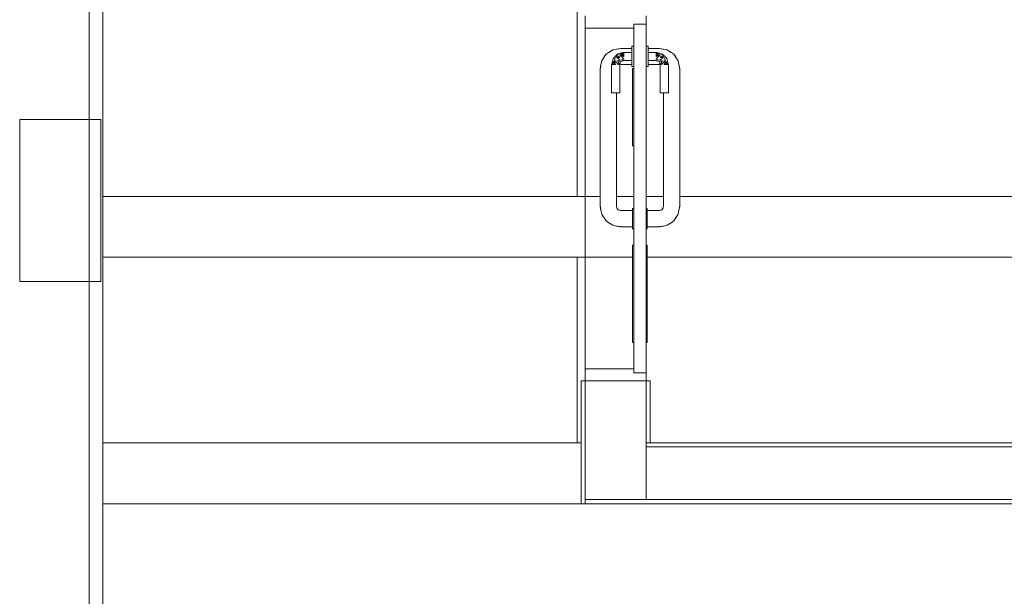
# Model space of a CAD drawing. Header units: millimetres. Extents: x -261 to 187, y -214 to 106.
# Tile 216 of 256: x -192.46 to -190.04, y -156.34 to -154.92. Entities that reach past the tile are written whole.
import ezdxf

# ---------------------------------------------------------------- set-up
doc = ezdxf.new("R2010")
doc.units = ezdxf.units.MM
doc.header["$LTSCALE"] = 0.005
doc.header["$MEASUREMENT"] = 0
for name, color, linetype, lineweight in [('IFC-Parede padrão-Contorno', 9, 'Continuous', 5), ('IFC-Parede-Contorno', 9, 'Continuous', 5), ('IFC-Pilar-Contorno', 9, 'Continuous', 5), ('IFC-Porta-Contorno', 9, 'Continuous', 5), ('IFC-Viga-Contorno', 9, 'Continuous', 5)]:
    doc.layers.add(name, color=color, linetype=linetype, lineweight=lineweight)

msp = doc.modelspace()

# ---------------------------------------------------------------- linework, layer by layer
at = {"layer": 'IFC-Parede padrão-Contorno', "lineweight": 5}
for p, q in [((-190.9198, -154.9837), (-190.9198, -154.9087)), ((-191.0698, -155.7786), (-191.0698, -154.9387)), ((-190.9198, -155.3836), (-190.9198, -155.0337)), ((-190.9198, -155.4736), (-190.9198, -155.4336)), ((-190.9198, -155.8086), (-190.9198, -155.7136)), ((-191.0798, -156.0403), (-191.0798, -155.8086)), ((-191.0798, -155.8086), (-191.0791, -155.8086)), ((-191.0791, -155.8086), (-191.0698, -155.8086)), ((-191.0698, -155.984), (-191.0698, -155.8086)), ((-191.0595, -155.8086), (-190.9198, -155.8086)), ((-190.9198, -155.9531), (-190.9198, -155.8086)), ((-190.9198, -155.8086), (-190.9191, -155.8086)), ((-190.9191, -155.8086), (-190.9098, -155.8086)), ((-190.9098, -155.9137), (-190.9098, -155.8086)), ((-190.9198, -155.9612), (-190.9198, -155.9137)), ((-190.9098, -155.9612), (-190.9098, -155.9137)), ((-190.9198, -156.1012), (-190.9198, -155.9531)), ((-190.9198, -155.9612), (-188.2255, -155.9612)), ((-191.0698, -156.1012), (-191.0698, -155.984)), ((-190.9198, -155.9712), (-188.5698, -155.9712)), ((-191.0798, -156.1112), (-191.0798, -156.0403)), ((-191.0698, -156.1112), (-191.0698, -156.0403)), ((-191.0798, -156.1112), (-191.0775, -156.1112)), ((-191.0775, -156.1112), (-191.0698, -156.1112)), ((-191.0698, -156.1012), (-190.9004, -156.1012)), ((-191.0698, -156.1112), (-190.7897, -156.1112)), ((-190.7897, -156.1012), (-190.1236, -156.1012)), ((-190.7897, -156.1112), (-189.8747, -156.1112))]:
    msp.add_line(p, q, dxfattribs=at)
at = {"layer": 'IFC-Parede-Contorno', "lineweight": 5}
for p, q in [((-192.2928, -155.0144), (-192.2928, -148.4118)), ((-192.2928, -155.2898), (-192.2928, -155.0144)), ((-192.2928, -158.5499), (-192.2928, -155.2898)), ((-190.9004, -156.1012), (-190.3908, -156.1012)), ((-190.1236, -156.1012), (-189.1458, -156.1012))]:
    msp.add_line(p, q, dxfattribs=at)
at = {"layer": 'IFC-Pilar-Contorno', "lineweight": 5}
for p, q in [((-192.4645, -155.2441), (-192.4645, -155.1637)), ((-192.4645, -155.1637), (-192.4117, -155.1637)), ((-192.4117, -155.1637), (-192.3047, -155.1637)), ((-192.3047, -155.1637), (-192.2645, -155.1637)), ((-192.2645, -155.3777), (-192.2645, -155.1637)), ((-192.4645, -155.4582), (-192.4645, -155.2441)), ((-192.2645, -155.4832), (-192.2645, -155.3777)), ((-192.4645, -155.5637), (-192.4645, -155.4582)), ((-192.2645, -155.5637), (-192.2645, -155.4832)), ((-192.4645, -155.5637), (-192.4243, -155.5637)), ((-192.4243, -155.5637), (-192.3172, -155.5637)), ((-192.3172, -155.5637), (-192.2645, -155.5637))]:
    msp.add_line(p, q, dxfattribs=at)
at = {"layer": 'IFC-Porta-Contorno', "lineweight": 5}
for p, q in [((-191.0698, -154.937), (-191.0698, -154.9087)), ((-190.9198, -154.9275), (-190.9198, -154.9087)), ((-191.0698, -154.9387), (-191.0698, -154.937)), ((-191.0698, -154.9387), (-190.9564, -154.9387)), ((-190.9564, -154.9387), (-190.9498, -154.9387)), ((-190.9498, -154.9287), (-190.9216, -154.9287)), ((-190.9498, -154.9795), (-190.9498, -154.9287)), ((-190.9216, -154.9287), (-190.9198, -154.9287)), ((-190.9198, -154.9287), (-190.9198, -154.9275)), ((-190.9198, -154.9795), (-190.9198, -154.9287)), ((-191.0101, -154.9979), (-191.0019, -154.9925)), ((-191.0019, -154.9925), (-190.9921, -154.9905)), ((-190.9926, -154.9906), (-190.9828, -154.9887)), ((-190.9926, -154.9906), (-190.9914, -154.9904)), ((-190.9921, -154.9905), (-190.9916, -154.9904)), ((-190.9914, -154.9904), (-190.9828, -154.9894)), ((-190.9828, -154.9887), (-190.9548, -154.9887)), ((-190.9548, -154.9837), (-190.9498, -154.9837)), ((-190.9548, -154.9845), (-190.9548, -154.9837)), ((-190.9548, -154.987), (-190.9548, -154.9845)), ((-190.9548, -154.991), (-190.9548, -154.987)), ((-190.9548, -154.9962), (-190.9548, -154.991)), ((-190.9498, -155.0729), (-190.9498, -154.9795)), ((-190.9198, -155.0729), (-190.9198, -154.9795)), ((-190.9198, -154.9837), (-190.9148, -154.9837)), ((-190.9148, -154.9845), (-190.9148, -154.9837)), ((-190.9148, -154.987), (-190.9148, -154.9845)), ((-190.9148, -154.991), (-190.9148, -154.987)), ((-190.9148, -154.9887), (-190.8868, -154.9887)), ((-190.9148, -154.9962), (-190.9148, -154.991)), ((-190.8868, -154.9887), (-190.8771, -154.9906)), ((-190.8868, -154.9894), (-190.8782, -154.9904)), ((-190.8782, -154.9904), (-190.8771, -154.9906)), ((-190.878, -154.9904), (-190.8775, -154.9905)), ((-190.8775, -154.9905), (-190.8677, -154.9925)), ((-190.8677, -154.9925), (-190.8596, -154.9979)), ((-191.029, -155.0195), (-191.0236, -155.0114)), ((-191.0246, -155.0129), (-191.0231, -155.0099)), ((-191.0236, -155.0114), (-191.0212, -155.0075)), ((-191.0231, -155.0099), (-191.0182, -155.0033)), ((-191.0212, -155.0075), (-191.0182, -155.0033)), ((-191.0182, -155.0033), (-191.0134, -154.9998)), ((-191.0134, -154.9998), (-191.0072, -154.996)), ((-191.0025, -155.0202), (-191.0008, -155.0137)), ((-191.0008, -155.0137), (-190.998, -155.0109)), ((-190.9981, -155.0203), (-190.9958, -155.0133)), ((-190.998, -155.0109), (-190.9953, -155.0082)), ((-190.9958, -155.0133), (-190.9918, -155.011)), ((-190.9953, -155.0082), (-190.9926, -155.0054)), ((-190.9926, -155.0054), (-190.9898, -155.0027)), ((-190.9926, -155.0054), (-190.9918, -155.011)), ((-190.9926, -155.0054), (-190.9854, -155.0111)), ((-190.9918, -155.011), (-190.9854, -155.0111)), ((-190.9918, -155.011), (-190.9839, -155.0177)), ((-190.9898, -155.0027), (-190.9833, -155.0009)), ((-190.9898, -155.0027), (-190.9831, -155.0054)), ((-190.9893, -155.0194), (-190.9839, -155.0177)), ((-190.9854, -155.0111), (-190.9831, -155.0054)), ((-190.9839, -155.0177), (-190.9796, -155.0168)), ((-190.9833, -155.0009), (-190.9791, -154.9998)), ((-190.9833, -155.0009), (-190.9748, -155.0087)), ((-190.9833, -155.0009), (-190.9748, -155.0037)), ((-190.9831, -155.0054), (-190.9748, -155.0157)), ((-190.9831, -155.0054), (-190.9748, -155.0087)), ((-190.9796, -155.0168), (-190.9748, -155.0157)), ((-190.9796, -155.0168), (-190.9748, -155.0187)), ((-190.9791, -154.9998), (-190.9769, -154.9992)), ((-190.9791, -154.9998), (-190.9748, -155.0037)), ((-190.9783, -155.0201), (-190.9748, -155.0187)), ((-190.9769, -154.9992), (-190.9748, -154.9987)), ((-190.9748, -154.9987), (-190.9548, -154.9987)), ((-190.9748, -155.0016), (-190.9748, -155)), ((-190.9748, -155.0037), (-190.9748, -155.0016)), ((-190.9748, -155.0061), (-190.9748, -155.0037)), ((-190.9748, -155.0087), (-190.9748, -155.0061)), ((-190.9748, -155.0157), (-190.9748, -155.0137)), ((-190.9748, -155.0187), (-190.9548, -155.0187)), ((-190.9548, -155.0022), (-190.9548, -154.9962)), ((-190.9548, -155.0087), (-190.9548, -155.0022)), ((-190.9548, -155.0151), (-190.9548, -155.0087)), ((-190.9548, -155.0212), (-190.9548, -155.0151)), ((-190.9148, -155.0022), (-190.9148, -154.9962)), ((-190.9148, -154.9987), (-190.8948, -154.9987)), ((-190.9148, -155.0037), (-190.9148, -155.0016)), ((-190.9148, -155.0087), (-190.9148, -155.0022)), ((-190.9148, -155.0151), (-190.9148, -155.0087)), ((-190.9148, -155.0157), (-190.9148, -155.0137)), ((-190.9148, -155.0212), (-190.9148, -155.0151)), ((-190.9148, -155.0187), (-190.8948, -155.0187)), ((-190.8948, -154.9987), (-190.8927, -154.9992)), ((-190.8948, -155.0037), (-190.8906, -154.9998)), ((-190.8948, -155.0016), (-190.8948, -155)), ((-190.8948, -155.0087), (-190.8863, -155.0009)), ((-190.8948, -155.0037), (-190.8863, -155.0009)), ((-190.8948, -155.0037), (-190.8948, -155.0016)), ((-190.8948, -155.0061), (-190.8948, -155.0037)), ((-190.8948, -155.0157), (-190.8865, -155.0054)), ((-190.8948, -155.0087), (-190.8865, -155.0054)), ((-190.8948, -155.0087), (-190.8948, -155.0061)), ((-190.8948, -155.0157), (-190.8948, -155.0137)), ((-190.8948, -155.0157), (-190.89, -155.0168)), ((-190.8948, -155.0187), (-190.89, -155.0168)), ((-190.8948, -155.0187), (-190.8913, -155.0201)), ((-190.8927, -154.9992), (-190.8906, -154.9998)), ((-190.8906, -154.9998), (-190.8863, -155.0009)), ((-190.89, -155.0168), (-190.8857, -155.0177)), ((-190.8865, -155.0054), (-190.8798, -155.0027)), ((-190.8865, -155.0054), (-190.8843, -155.0111)), ((-190.8863, -155.0009), (-190.8798, -155.0027)), ((-190.8857, -155.0177), (-190.8778, -155.011)), ((-190.8857, -155.0177), (-190.8803, -155.0194)), ((-190.8843, -155.0111), (-190.8771, -155.0054)), ((-190.8843, -155.0111), (-190.8778, -155.011)), ((-190.8798, -155.0027), (-190.8771, -155.0054)), ((-190.8778, -155.011), (-190.8771, -155.0054)), ((-190.8778, -155.011), (-190.8739, -155.0133)), ((-190.8771, -155.0054), (-190.8743, -155.0082)), ((-190.8743, -155.0082), (-190.8688, -155.0137)), ((-190.8739, -155.0133), (-190.8715, -155.0203)), ((-190.8688, -155.0137), (-190.8671, -155.0202)), ((-190.8625, -154.996), (-190.8562, -154.9998)), ((-190.8562, -154.9998), (-190.8515, -155.0033)), ((-190.8515, -155.0033), (-190.8484, -155.0075)), ((-190.8515, -155.0033), (-190.8465, -155.0099)), ((-190.8484, -155.0075), (-190.846, -155.0114)), ((-190.8465, -155.0099), (-190.8451, -155.0129)), ((-190.846, -155.0114), (-190.8406, -155.0195)), ((-191.0328, -155.0387), (-191.0309, -155.0289)), ((-191.0328, -155.1948), (-191.0328, -155.0387)), ((-191.0321, -155.0387), (-191.0311, -155.0301)), ((-191.0311, -155.0301), (-191.0309, -155.0289)), ((-191.0309, -155.0289), (-191.029, -155.0195)), ((-191.0048, -155.0287), (-191.0042, -155.0265)), ((-191.0048, -155.0987), (-191.0048, -155.0287)), ((-191.0042, -155.0265), (-191.0037, -155.0244)), ((-191.0037, -155.0244), (-191.0025, -155.0202)), ((-191.0037, -155.0244), (-190.9998, -155.0287)), ((-191.0035, -155.0287), (-191.0019, -155.0287)), ((-191.0025, -155.0202), (-190.9998, -155.0287)), ((-191.0025, -155.0202), (-190.9948, -155.0287)), ((-191.0019, -155.0287), (-190.9998, -155.0287)), ((-190.9998, -155.0287), (-190.9974, -155.0287)), ((-190.9981, -155.0203), (-190.9893, -155.0194)), ((-190.9981, -155.0203), (-190.9862, -155.0287)), ((-190.9981, -155.0203), (-190.9948, -155.0287)), ((-190.9974, -155.0287), (-190.9948, -155.0287)), ((-190.9898, -155.0287), (-190.9877, -155.0287)), ((-190.9893, -155.0194), (-190.9862, -155.0287)), ((-190.9893, -155.0194), (-190.9848, -155.0287)), ((-190.9893, -155.0194), (-190.9819, -155.0216)), ((-190.9877, -155.0287), (-190.9862, -155.0287)), ((-190.9848, -155.0287), (-190.9833, -155.0251)), ((-190.9848, -155.0295), (-190.9828, -155.0287)), ((-190.9848, -155.0987), (-190.9848, -155.0287)), ((-190.9833, -155.0251), (-190.9819, -155.0216)), ((-190.9828, -155.0287), (-190.9548, -155.0287)), ((-190.9819, -155.0216), (-190.9783, -155.0201)), ((-190.9548, -155.0263), (-190.9548, -155.0212)), ((-190.9548, -155.0303), (-190.9548, -155.0263)), ((-190.9548, -155.0328), (-190.9548, -155.0303)), ((-190.9548, -155.0337), (-190.9548, -155.0328)), ((-190.9548, -155.0337), (-190.9498, -155.0337)), ((-190.9528, -155.1893), (-190.9528, -155.0387)), ((-190.9528, -155.0387), (-190.9504, -155.0387)), ((-190.9504, -155.0387), (-190.9498, -155.0387)), ((-190.9498, -155.1893), (-190.9498, -155.0387)), ((-190.9198, -155.0337), (-190.9148, -155.0337)), ((-190.9148, -155.0263), (-190.9148, -155.0212)), ((-190.9148, -155.0303), (-190.9148, -155.0263)), ((-190.9148, -155.0287), (-190.8868, -155.0287)), ((-190.9148, -155.0328), (-190.9148, -155.0303)), ((-190.9148, -155.0337), (-190.9148, -155.0328)), ((-190.8913, -155.0201), (-190.8877, -155.0216)), ((-190.8877, -155.0216), (-190.8803, -155.0194)), ((-190.8877, -155.0216), (-190.8863, -155.0251)), ((-190.8868, -155.0287), (-190.8848, -155.0295)), ((-190.8863, -155.0251), (-190.8848, -155.0287)), ((-190.8848, -155.0287), (-190.8803, -155.0194)), ((-190.8848, -155.0987), (-190.8848, -155.0287)), ((-190.8835, -155.0287), (-190.8803, -155.0194)), ((-190.8835, -155.0287), (-190.8715, -155.0203)), ((-190.8835, -155.0287), (-190.8819, -155.0287)), ((-190.8819, -155.0287), (-190.8798, -155.0287)), ((-190.8803, -155.0194), (-190.8715, -155.0203)), ((-190.8748, -155.0287), (-190.8671, -155.0202)), ((-190.8748, -155.0287), (-190.8715, -155.0203)), ((-190.8748, -155.0287), (-190.8722, -155.0287)), ((-190.8722, -155.0287), (-190.8698, -155.0287)), ((-190.8698, -155.0287), (-190.8671, -155.0202)), ((-190.8698, -155.0287), (-190.866, -155.0244)), ((-190.8698, -155.0287), (-190.8678, -155.0287)), ((-190.8678, -155.0287), (-190.8662, -155.0287)), ((-190.8671, -155.0202), (-190.866, -155.0244)), ((-190.866, -155.0244), (-190.8654, -155.0265)), ((-190.8654, -155.0265), (-190.8648, -155.0287)), ((-190.8648, -155.0987), (-190.8648, -155.0287)), ((-190.8406, -155.0195), (-190.8388, -155.0289)), ((-190.8388, -155.0289), (-190.8385, -155.0301)), ((-190.8388, -155.0289), (-190.8368, -155.0387)), ((-190.8385, -155.0301), (-190.8375, -155.0387)), ((-190.8368, -155.1948), (-190.8368, -155.0387)), ((-190.9498, -155.7152), (-190.9498, -155.0729)), ((-190.9198, -155.7152), (-190.9198, -155.0729)), ((-191.0048, -155.0987), (-191.0045, -155.0987)), ((-191.0045, -155.0987), (-191.0035, -155.0987)), ((-191.0035, -155.0987), (-191.0019, -155.0987)), ((-191.0019, -155.0987), (-190.9998, -155.0987)), ((-190.9998, -155.0987), (-190.9974, -155.0987)), ((-190.9974, -155.0987), (-190.9948, -155.0987)), ((-190.9948, -155.0987), (-190.9922, -155.0987)), ((-190.9928, -155.1948), (-190.9928, -155.0987)), ((-190.9922, -155.0987), (-190.9898, -155.0987)), ((-190.9898, -155.0987), (-190.9877, -155.0987)), ((-190.9877, -155.0987), (-190.9862, -155.0987)), ((-190.9862, -155.0987), (-190.9852, -155.0987)), ((-190.9852, -155.0987), (-190.9848, -155.0987)), ((-190.8848, -155.0987), (-190.8845, -155.0987)), ((-190.8845, -155.0987), (-190.8835, -155.0987)), ((-190.8835, -155.0987), (-190.8819, -155.0987)), ((-190.8819, -155.0987), (-190.8798, -155.0987)), ((-190.8798, -155.0987), (-190.8774, -155.0987)), ((-190.8774, -155.0987), (-190.8748, -155.0987)), ((-190.8768, -155.1948), (-190.8768, -155.0987)), ((-190.8748, -155.0987), (-190.8722, -155.0987)), ((-190.8722, -155.0987), (-190.8698, -155.0987)), ((-190.8698, -155.0987), (-190.8678, -155.0987)), ((-190.8678, -155.0987), (-190.8662, -155.0987)), ((-190.8662, -155.0987), (-190.8652, -155.0987)), ((-190.8652, -155.0987), (-190.8648, -155.0987)), ((-191.0328, -155.2225), (-191.0328, -155.1948)), ((-190.9928, -155.2225), (-190.9928, -155.1948)), ((-190.9528, -155.2287), (-190.9528, -155.1893)), ((-190.8768, -155.2225), (-190.8768, -155.1948)), ((-190.8368, -155.2225), (-190.8368, -155.1948)), ((-191.0328, -155.3786), (-191.0328, -155.2225)), ((-190.9928, -155.3786), (-190.9928, -155.2225)), ((-190.9528, -155.2287), (-190.9522, -155.2287)), ((-190.9522, -155.2287), (-190.9498, -155.2287)), ((-190.8768, -155.3786), (-190.8768, -155.2225)), ((-190.8368, -155.3786), (-190.8368, -155.2225)), ((-191.0328, -155.3786), (-191.0309, -155.3884)), ((-191.0321, -155.3786), (-191.0311, -155.3872)), ((-190.9928, -155.3786), (-190.9899, -155.3857)), ((-190.8797, -155.3857), (-190.8768, -155.3786)), ((-190.8388, -155.3884), (-190.8368, -155.3786)), ((-190.8385, -155.3872), (-190.8375, -155.3786)), ((-191.0311, -155.3872), (-191.0309, -155.3884)), ((-191.0311, -155.3875), (-191.031, -155.388)), ((-191.031, -155.388), (-191.029, -155.3978)), ((-191.029, -155.3978), (-191.0236, -155.4059)), ((-191.0255, -155.403), (-191.0217, -155.4093)), ((-190.992, -155.3833), (-190.9881, -155.3877)), ((-190.9899, -155.3857), (-190.9828, -155.3886)), ((-190.9828, -155.3886), (-190.9528, -155.3886)), ((-190.9528, -155.3836), (-190.9498, -155.3836)), ((-190.9528, -155.3845), (-190.9528, -155.3836)), ((-190.9528, -155.387), (-190.9528, -155.3845)), ((-190.9528, -155.391), (-190.9528, -155.387)), ((-190.9528, -155.3961), (-190.9528, -155.391)), ((-190.9528, -155.4022), (-190.9528, -155.3961)), ((-190.9528, -155.4086), (-190.9528, -155.4022)), ((-190.9198, -155.3836), (-190.9168, -155.3836)), ((-190.9168, -155.3845), (-190.9168, -155.3836)), ((-190.9168, -155.387), (-190.9168, -155.3845)), ((-190.9168, -155.391), (-190.9168, -155.387)), ((-190.9168, -155.3886), (-190.8868, -155.3886)), ((-190.9168, -155.3913), (-190.9168, -155.3893)), ((-190.9168, -155.3961), (-190.9168, -155.391)), ((-190.9168, -155.3986), (-190.9168, -155.3945)), ((-190.9168, -155.4022), (-190.9168, -155.3961)), ((-190.9168, -155.4035), (-190.9168, -155.3986)), ((-190.9168, -155.4086), (-190.9168, -155.4022)), ((-190.8868, -155.3886), (-190.8798, -155.3857)), ((-190.8816, -155.3877), (-190.8776, -155.3833)), ((-190.8479, -155.4093), (-190.8441, -155.403)), ((-190.846, -155.4059), (-190.8406, -155.3978)), ((-190.8406, -155.3978), (-190.8386, -155.388)), ((-190.8388, -155.3884), (-190.8385, -155.3872)), ((-190.8386, -155.388), (-190.8386, -155.3875)), ((-191.0217, -155.4093), (-191.0182, -155.414)), ((-191.0182, -155.414), (-191.014, -155.4171)), ((-191.0182, -155.414), (-191.0116, -155.419)), ((-191.014, -155.4171), (-191.0101, -155.4194)), ((-191.0116, -155.419), (-191.0086, -155.4204)), ((-191.0101, -155.4194), (-191.0019, -155.4248)), ((-191.0019, -155.4248), (-190.9926, -155.4267)), ((-190.9926, -155.4267), (-190.9914, -155.4269)), ((-190.9926, -155.4267), (-190.9828, -155.4286)), ((-190.9914, -155.4269), (-190.9828, -155.428)), ((-190.9828, -155.4286), (-190.9528, -155.4286)), ((-190.9528, -155.4151), (-190.9528, -155.4086)), ((-190.9528, -155.4211), (-190.9528, -155.4151)), ((-190.9528, -155.4263), (-190.9528, -155.4211)), ((-190.9528, -155.4303), (-190.9528, -155.4263)), ((-190.9528, -155.4328), (-190.9528, -155.4303)), ((-190.9168, -155.4151), (-190.9168, -155.4086)), ((-190.9168, -155.4186), (-190.9168, -155.4138)), ((-190.9168, -155.4211), (-190.9168, -155.4151)), ((-190.9168, -155.4228), (-190.9168, -155.4186)), ((-190.9168, -155.4263), (-190.9168, -155.4211)), ((-190.9168, -155.428), (-190.9168, -155.426)), ((-190.9168, -155.4303), (-190.9168, -155.4263)), ((-190.9168, -155.4286), (-190.8868, -155.4286)), ((-190.9168, -155.4328), (-190.9168, -155.4303)), ((-190.8868, -155.4286), (-190.8771, -155.4267)), ((-190.8868, -155.428), (-190.8782, -155.4269)), ((-190.8782, -155.4269), (-190.8771, -155.4267)), ((-190.8771, -155.4267), (-190.8677, -155.4248)), ((-190.8677, -155.4248), (-190.8596, -155.4194)), ((-190.8611, -155.4204), (-190.8581, -155.419)), ((-190.8596, -155.4194), (-190.8557, -155.4171)), ((-190.8581, -155.419), (-190.8515, -155.414)), ((-190.8557, -155.4171), (-190.8515, -155.414)), ((-190.8515, -155.414), (-190.8479, -155.4093)), ((-190.9528, -155.4336), (-190.9528, -155.4328)), ((-190.9528, -155.4336), (-190.9498, -155.4336)), ((-190.9198, -155.4336), (-190.9168, -155.4336)), ((-190.9168, -155.4336), (-190.9168, -155.4328)), ((-190.9528, -155.7136), (-190.9528, -155.4736)), ((-190.9528, -155.4736), (-190.9498, -155.4736)), ((-190.9198, -155.4736), (-190.9168, -155.4736)), ((-190.9168, -155.7136), (-190.9168, -155.4736)), ((-190.9528, -155.7136), (-190.9498, -155.7136)), ((-190.9498, -155.7633), (-190.9498, -155.7152)), ((-190.9198, -155.7136), (-190.9168, -155.7136)), ((-190.9198, -155.7633), (-190.9198, -155.7152)), ((-190.9498, -155.7797), (-190.9498, -155.7633)), ((-190.9198, -155.7797), (-190.9198, -155.7633)), ((-191.0698, -155.7803), (-191.0698, -155.7786)), ((-191.0698, -155.7786), (-191.0632, -155.7786)), ((-191.0698, -155.8086), (-191.0698, -155.7803)), ((-191.0632, -155.7786), (-190.9498, -155.7786)), ((-190.9498, -155.7886), (-190.9498, -155.7792)), ((-190.9498, -155.7886), (-190.948, -155.7886)), ((-190.948, -155.7886), (-190.9198, -155.7886)), ((-190.9198, -155.7886), (-190.9198, -155.7797)), ((-190.9198, -155.7898), (-190.9198, -155.7886)), ((-190.9198, -155.8086), (-190.9198, -155.7898)), ((-191.0698, -155.8086), (-190.9301, -155.8086))]:
    msp.add_line(p, q, dxfattribs=at)
at = {"layer": 'IFC-Viga-Contorno', "lineweight": 5}
for p, q in [((-192.2597, -155.3537), (-192.2597, -150.4691)), ((-191.0898, -155.3537), (-191.0898, -150.4691)), ((-192.2928, -155.1637), (-192.2645, -155.1637)), ((-192.2645, -155.5637), (-192.2645, -155.2253)), ((-192.2597, -155.5037), (-192.2597, -155.3537)), ((-192.2597, -155.3537), (-191.0328, -155.3537)), ((-190.9928, -155.3537), (-190.9498, -155.3537)), ((-190.9198, -155.3537), (-190.8768, -155.3537)), ((-190.8368, -155.3537), (-187.9843, -155.3537)), ((-192.2597, -155.9612), (-192.2597, -155.5037)), ((-192.2597, -155.5037), (-190.9528, -155.5037)), ((-191.0898, -155.9612), (-191.0898, -155.5037)), ((-190.9168, -155.5037), (-187.9843, -155.5037)), ((-192.2597, -156.1112), (-192.2597, -155.9612)), ((-192.2597, -155.9612), (-191.0798, -155.9612)), ((-192.2597, -158.2991), (-192.2597, -156.1112)), ((-192.2597, -156.1112), (-190.1236, -156.1112))]:
    msp.add_line(p, q, dxfattribs=at)

doc.saveas('drawing.dxf')
